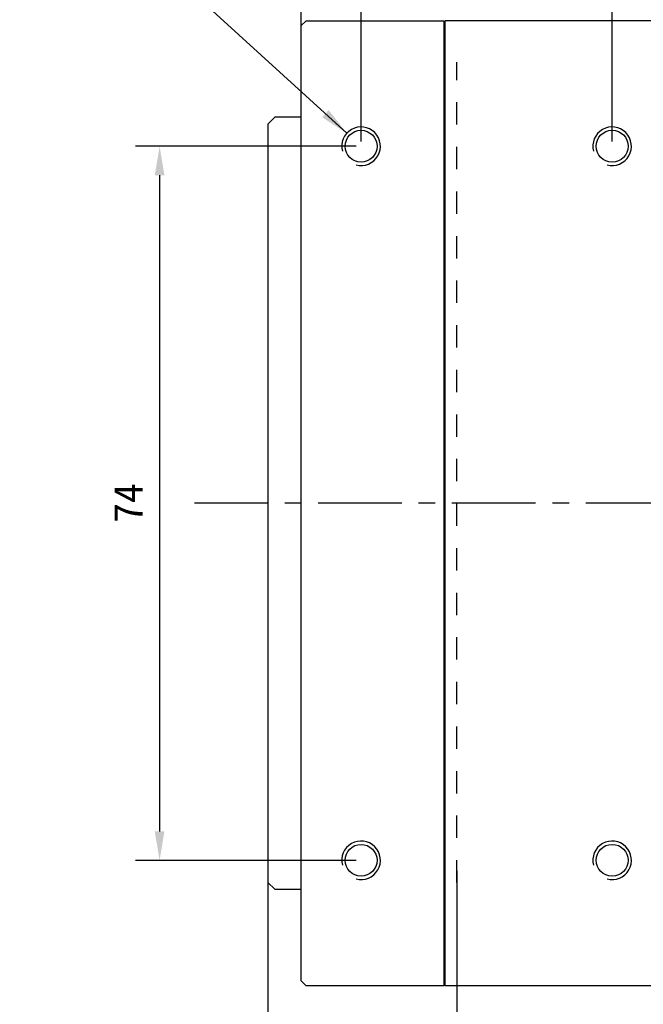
# Model space of a CAD drawing. Header units: millimetres. Extents: x 8 to 542, y 18 to 307.
# Tile 3 of 8: x 225 to 290, y 108 to 210. Entities that reach past the tile are written whole.
import ezdxf

# ---------------------------------------------------------------- set-up
doc = ezdxf.new("R2010")
doc.units = ezdxf.units.MM
doc.header["$LTSCALE"] = 23.1
doc.header["$PDMODE"] = 3
doc.header["$PDSIZE"] = 8
doc.linetypes.add('CENTER', pattern=[0.6, 0.375, -0.075, 0.075, -0.075])
doc.linetypes.add('DASHED', pattern=[0.2, 0.1, -0.1])
doc.layers.get('0').update_dxf_attribs({"linetype": 'CONTINUOUS'})
doc.layers.get('Defpoints').update_dxf_attribs({"linetype": 'CONTINUOUS'})
for name, color, linetype in [('00_COMPONENTS', 7, 'CONTINUOUS'), ('03_ALL_AXES', 7, 'CONTINUOUS'), ('51__DRAFT_DIMS', 7, 'CONTINUOUS')]:
    doc.layers.add(name, color=color, linetype=linetype)
doc.styles.get("Standard").update_dxf_attribs({"font": 'simfang.ttf'})
doc.dimstyles.new('DIMSTYLE_1', dxfattribs={"dimtxt": 3, "dimasz": 3, "dimexe": 2.5, "dimexo": 0.5, "dimgap": 0.75, "dimtad": 1, "dimdsep": 46, "dimtxsty": 'STANDARD', "dimblk": '_FILLED', "dimblk1": '_FILLED', "dimblk2": '_FILLED', "dimcen": 0.09, "dimclrt": 3, "dimazin": 2, "dimtp": 0.3, "dimtm": 0.3, "dimtfac": 1, "dimtofl": 0, "dimtmove": 0, "dimatfit": 3, "dimldrblk": '_FILLED', "dimfxl": 1, "dimtolj": 1, "dimarcsym": 0})
doc.dimstyles.new('DIMSTYLE_4', dxfattribs={"dimtxt": 3, "dimasz": 3, "dimexe": 2.5, "dimexo": 0.5, "dimgap": 0.75, "dimtad": 1, "dimdsep": 46, "dimtxsty": 'STANDARD', "dimblk": '_FILLED', "dimblk1": '_FILLED', "dimblk2": '_FILLED', "dimcen": 0.09, "dimclrt": 3, "dimazin": 2, "dimtp": 0.2, "dimtm": 0.2, "dimtfac": 1, "dimtofl": 0, "dimtmove": 0, "dimatfit": 3, "dimldrblk": '_FILLED', "dimfxl": 1, "dimtolj": 1, "dimarcsym": 0})

# ---------------------------------------------------------------- blocks, each defined once
blk = doc.blocks.new('_FILLED')
at = {"color": 0, "linetype": 'ByBlock'}
blk.add_solid([(0, 0), (-1, 0.167), (-1, -0.167)], dxfattribs=at)
blk = doc.blocks.new('*D5')
at = {"layer": '51__DRAFT_DIMS', "color": 0, "lineweight": -2}
for p, q in [((254.17, 204.97), (254.17, 222)), ((260.37, 197.79), (260.37, 222)), ((251.17, 219.5), (239.55, 219.5)), ((263.37, 219.5), (266.37, 219.5))]:
    blk.add_line(p, q, dxfattribs=at)
at = {"layer": 'Defpoints', "color": 0}
for p in [(260.37, 219.5), (254.17, 204.47), (260.37, 197.29)]:
    blk.add_point(p, dxfattribs=at)
at = {"layer": '51__DRAFT_DIMS', "color": 0, "linetype": 'ByBlock', "lineweight": -2, "xscale": 3, "yscale": 3, "zscale": 3}
blk.add_blockref('_FILLED', (254.17, 219.5), dxfattribs=at)
at = {"layer": '51__DRAFT_DIMS', "color": 0, "linetype": 'ByBlock', "lineweight": -2, "xscale": 3, "yscale": 3, "zscale": 3, "rotation": 180}
blk.add_blockref('_FILLED', (260.37, 219.5), dxfattribs=at)
at = {"layer": '51__DRAFT_DIMS', "insert": (247.42, 224.92), "char_height": 3.5, "attachment_point": 3, "line_spacing_factor": 0.9}
blk.add_mtext('\\A1;6.2', dxfattribs=at)
blk = doc.blocks.new('*D6')
at = {"layer": '51__DRAFT_DIMS', "color": 0, "lineweight": -2}
for p, q in [((260.37, 197.79), (260.37, 222)), ((286.37, 197.79), (286.37, 222)), ((263.37, 219.5), (283.37, 219.5))]:
    blk.add_line(p, q, dxfattribs=at)
at = {"layer": 'Defpoints', "color": 0}
for p in [(286.37, 219.5), (260.37, 197.29), (286.37, 197.29)]:
    blk.add_point(p, dxfattribs=at)
at = {"layer": '51__DRAFT_DIMS', "color": 0, "linetype": 'ByBlock', "lineweight": -2, "xscale": 3, "yscale": 3, "zscale": 3, "rotation": 180}
blk.add_blockref('_FILLED', (260.37, 219.5), dxfattribs=at)
at = {"layer": '51__DRAFT_DIMS', "color": 0, "linetype": 'ByBlock', "lineweight": -2, "xscale": 3, "yscale": 3, "zscale": 3}
blk.add_blockref('_FILLED', (286.37, 219.5), dxfattribs=at)
at = {"layer": '51__DRAFT_DIMS', "insert": (273.34, 224.92), "char_height": 3.5, "attachment_point": 2, "line_spacing_factor": 0.9}
blk.add_mtext('\\A1;26', dxfattribs=at)
blk = doc.blocks.new('*D7')
at = {"layer": '51__DRAFT_DIMS', "color": 0, "lineweight": -2}
for p, q in [((259.87, 197.29), (237, 197.29)), ((239.5, 194.29), (239.5, 126.29)), ((259.87, 123.29), (237, 123.29))]:
    blk.add_line(p, q, dxfattribs=at)
at = {"layer": 'Defpoints', "color": 0}
for p in [(260.37, 197.29), (239.5, 123.29), (260.37, 123.29)]:
    blk.add_point(p, dxfattribs=at)
at = {"layer": '51__DRAFT_DIMS', "color": 0, "linetype": 'ByBlock', "lineweight": -2, "xscale": 3, "yscale": 3, "zscale": 3}
for p, rotation in [((239.5, 197.29), 90), ((239.5, 123.29), 270)]:
    blk.add_blockref('_FILLED', p, dxfattribs=dict(at, rotation=rotation))
at = {"layer": '51__DRAFT_DIMS', "insert": (234.75, 160.32), "char_height": 3, "attachment_point": 2, "rotation": 90, "line_spacing_factor": 0.9}
blk.add_mtext('\\A1;74', dxfattribs=at)
blk = doc.blocks.new('*D8')
at = {"layer": '51__DRAFT_DIMS', "color": 0, "lineweight": -2}
for p, q in [((254.17, 209.86), (254.17, 228.02)), ((313.17, 204.22), (313.17, 228.02)), ((257.17, 225.52), (310.17, 225.52))]:
    blk.add_line(p, q, dxfattribs=at)
at = {"layer": 'Defpoints', "color": 0}
for p in [(313.17, 225.52), (254.17, 209.36), (313.17, 203.72)]:
    blk.add_point(p, dxfattribs=at)
at = {"layer": '51__DRAFT_DIMS', "color": 0, "linetype": 'ByBlock', "lineweight": -2, "xscale": 3, "yscale": 3, "zscale": 3, "rotation": 180}
blk.add_blockref('_FILLED', (254.17, 225.52), dxfattribs=at)
at = {"layer": '51__DRAFT_DIMS', "color": 0, "linetype": 'ByBlock', "lineweight": -2, "xscale": 3, "yscale": 3, "zscale": 3}
blk.add_blockref('_FILLED', (313.17, 225.52), dxfattribs=at)
at = {"layer": '51__DRAFT_DIMS', "insert": (283.65, 230.93), "char_height": 3.5, "attachment_point": 2, "line_spacing_factor": 0.9}
blk.add_mtext('\\A1;59', dxfattribs=at)
blk = doc.blocks.new('*D9')
at = {"layer": '51__DRAFT_DIMS', "color": 0, "lineweight": -2}
for p, q in [((254.17, 209.86), (254.17, 235.93)), ((336.17, 188.29), (336.17, 235.93)), ((333.17, 233.43), (257.17, 233.43))]:
    blk.add_line(p, q, dxfattribs=at)
at = {"layer": 'Defpoints', "color": 0}
for p in [(254.17, 233.43), (254.17, 209.36), (336.17, 187.79)]:
    blk.add_point(p, dxfattribs=at)
at = {"layer": '51__DRAFT_DIMS', "color": 0, "linetype": 'ByBlock', "lineweight": -2, "xscale": 3, "yscale": 3, "zscale": 3, "rotation": 180}
blk.add_blockref('_FILLED', (254.17, 233.43), dxfattribs=at)
at = {"layer": '51__DRAFT_DIMS', "color": 0, "linetype": 'ByBlock', "lineweight": -2, "xscale": 3, "yscale": 3, "zscale": 3}
blk.add_blockref('_FILLED', (336.17, 233.43), dxfattribs=at)
at = {"layer": '51__DRAFT_DIMS', "insert": (295.09, 238.84), "char_height": 3.5, "attachment_point": 2, "line_spacing_factor": 0.9}
blk.add_mtext('\\A1;82', dxfattribs=at)

msp = doc.modelspace()

# ---------------------------------------------------------------- linework, layer by layer
at = {"color": 252}
for p, q in [((270.274, 122.208), (270.274, 74.804)), ((250.717, 120.995), (250.717, 74.804))]:
    msp.add_line(p, q, dxfattribs=at)
at = {"layer": '00_COMPONENTS', "color": 7}
for p, q in [((254.166, 209.795), (254.666, 210.295)), ((254.666, 210.295), (268.966, 210.295)), ((268.966, 110.295), (268.966, 210.295)), ((269.066, 110.295), (269.066, 210.295)), ((294.166, 210.295), (269.066, 210.295)), ((254.166, 110.795), (254.166, 209.795)), ((269.066, 209.195), (268.966, 209.195)), ((251.417, 200.295), (250.717, 199.595)), ((254.166, 200.295), (251.417, 200.295)), ((250.717, 199.595), (250.717, 120.995)), ((250.717, 120.995), (251.417, 120.295)), ((251.417, 120.295), (254.166, 120.295)), ((269.066, 111.395), (268.966, 111.395)), ((254.166, 110.795), (254.666, 110.295)), ((268.966, 110.295), (254.666, 110.295)), ((294.166, 110.295), (269.066, 110.295))]:
    msp.add_line(p, q, dxfattribs=at)
at = {"layer": '00_COMPONENTS', "color": 4}
for p, q in [((269.066, 208.316), (268.966, 208.316)), ((269.066, 205.011), (268.966, 205.011)), ((269.066, 202.889), (268.966, 202.889)), ((269.066, 117.7), (268.966, 117.7)), ((269.066, 115.579), (268.966, 115.579)), ((269.066, 112.273), (268.966, 112.273))]:
    msp.add_line(p, q, dxfattribs=at)
at = {"layer": '00_COMPONENTS', "color": 8, "linetype": 'DASHED'}
msp.add_line((270.267, 120.995), (270.267, 205.995), dxfattribs=at)
at = {"layer": '00_COMPONENTS', "color": 7}
for centre in [(260.366, 197.295), (286.366, 197.295), (260.366, 123.295), (286.366, 123.295)]:
    msp.add_circle(centre, 1.65, dxfattribs=at)
at = {"layer": '00_COMPONENTS', "color": 8}
for centre in [(260.366, 197.295), (286.366, 197.295), (260.366, 123.295), (286.366, 123.295)]:
    msp.add_arc(centre, 2, 255, 195, dxfattribs=at)
at = {"layer": '03_ALL_AXES', "color": 1, "linetype": 'CENTER'}
msp.add_line((347.744, 160.295), (243.112, 160.295), dxfattribs=at)
at = {"layer": '51__DRAFT_DIMS', "color": 8}
msp.add_line((258.888, 198.643), (225.012, 229.555), dxfattribs=at)

# ---------------------------------------------------------------- block references
at = {"layer": '51__DRAFT_DIMS', "color": 8, "xscale": 3, "yscale": 3, "zscale": 3, "rotation": 317.6189899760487}
msp.add_blockref('_FILLED', (258.888, 198.643), dxfattribs=at)

# ---------------------------------------------------------------- dimensions: what is measured, and where the dimension line sits
at = {"layer": '51__DRAFT_DIMS', "color": 8}
for base, p1, p2, angle, override, picture, middle in [((254.166, 233.428), (336.169, 187.795), (254.166, 209.355), 180, {"dimtxt": 3.5, "dimclrt": 256}, '*D9', (295.094, 233.428)), ((239.498, 123.295), (260.366, 197.295), (260.366, 123.295), 270, {"dimclrt": 256}, '*D7', (239.498, 160.321))]:
    dim = msp.add_linear_dim(base=base, p1=p1, p2=p2, angle=angle, dimstyle='DIMSTYLE_1', override=override, dxfattribs=at)
    dim.commit()
    dim.dimension.update_dxf_attribs({"geometry": picture, "text_midpoint": middle, "dimtype": 160})
for base, p1, p2, dimstyle, picture, middle in [((313.166, 225.515), (254.166, 209.355), (313.166, 203.716), 'DIMSTYLE_1', '*D8', (283.645, 225.515)), ((260.366, 219.503), (254.166, 204.466), (260.366, 197.295), 'DIMSTYLE_4', '*D5', (243.856, 219.503)), ((286.366, 219.503), (260.366, 197.295), (286.366, 197.295), 'DIMSTYLE_4', '*D6', (273.339, 219.503))]:
    dim = msp.add_linear_dim(base=base, p1=p1, p2=p2, dimstyle=dimstyle, override={"dimtxt": 3.5, "dimclrt": 256}, dxfattribs=at)
    dim.commit()
    dim.dimension.update_dxf_attribs({"geometry": picture, "text_midpoint": middle, "dimtype": 160})

doc.saveas('drawing.dxf')
